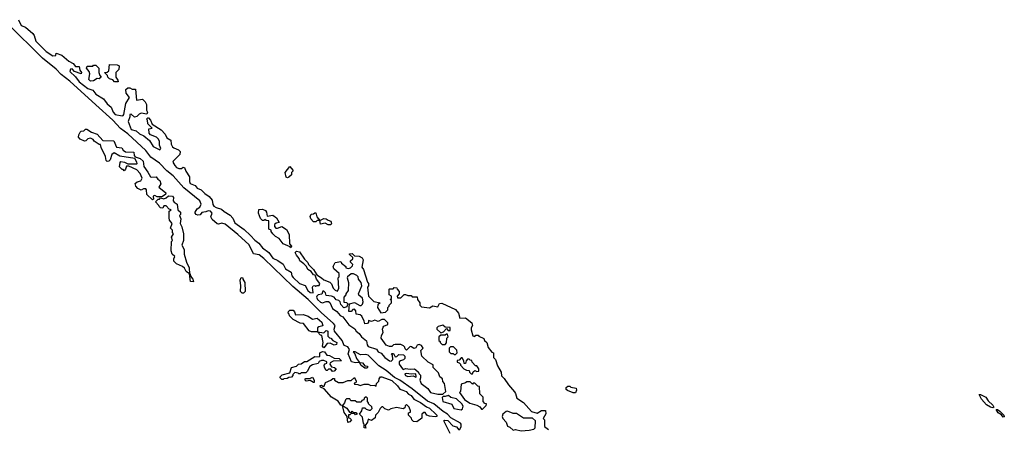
# Model space of a CAD drawing. Extents: x 2219101 to 2444320, y 201258 to 358766.
# Tile 16 of 256: x 2244773 to 2253455, y 239551 to 243161. Entities that reach past the tile are written whole.
import ezdxf

# ---------------------------------------------------------------- set-up
doc = ezdxf.new("R2010")
doc.units = 0

msp = doc.modelspace()

# ---------------------------------------------------------------- linework, layer by layer
at = {"layer": '0CON10XD'}
for points in [[(2248568.8, 239515), (2248512.5, 239625), (2248518.3, 239631.7), (2248547.4, 239627.4), (2248592.4, 239582.4), (2248625, 239573.3), (2248645, 239547.5), (2248655, 239553.3), (2248666.4, 239573.6), (2248666.2, 239595), (2248659.6, 239605), (2248573.4, 239653.4), (2248546.2, 239685), (2248507.8, 239707.8), (2248425, 239775.4), (2248368.8, 239798.8), (2248235, 239907.6), (2248124.4, 239985), (2248078.1, 240008.1), (2248005, 240068.4), (2247940.4, 240110.4), (2247845, 240203.2), (2247825, 240209.1), (2247776.6, 240206.6), (2247730, 240235), (2247712.5, 240235), (2247726.7, 240216.7), (2247742.5, 240175), (2247770, 240140), (2247795, 240136.7), (2247815, 240110), (2247838.3, 240108.3), (2247840, 240095), (2247835, 240090), (2247815, 240090), (2247783.6, 240113.6), (2247770, 240140), (2247735, 240137.5), (2247700, 240145), (2247685, 240180), (2247670, 240215), (2247680, 240255), (2247665, 240277.5), (2247635, 240290), (2247615, 240333.3), (2247547.5, 240415), (2247546.4, 240435), (2247555.3, 240465), (2247540.8, 240485), (2247429.7, 240579.7), (2247315.3, 240695), (2247181, 240811), (2246926.5, 241056.5), (2246885, 241088.3), (2246835, 241096.4), (2246796, 241176), (2246697.3, 241267.3), (2246585, 241359.3), (2246555, 241368.8), (2246525, 241360.4), (2246515, 241363.3), (2246470.8, 241400.8), (2246459.6, 241425), (2246469.7, 241455), (2246454, 241475), (2246435, 241476.6), (2246415, 241466.5), (2246378.3, 241461.7), (2246365, 241440), (2246345, 241437.5), (2246330, 241445), (2246320, 241455), (2246320, 241465), (2246337.5, 241495), (2246361.7, 241508.3), (2246372.7, 241535), (2246360.3, 241565), (2246220.6, 241680.6), (2246125.3, 241785), (2246069.7, 241829.7), (2246005, 241898.1), (2245930.2, 241950.2), (2245885, 242008.4), (2245726, 242156), (2245662.9, 242202.9), (2245594.6, 242275), (2245445, 242409.4), (2245215, 242620.8), (2245139, 242679), (2245093.3, 242725), (2244972.7, 242822.7), (2244666.2, 243126.2)], [(2244761.1, 243161.1), (2244785, 243109.2), (2244824.6, 243094.6), (2244890, 243040), (2244901.5, 243021.5), (2244915, 242971.1), (2244972, 242915), (2245005, 242882.1), (2245065, 242842.9), (2245092.5, 242845), (2245095, 242867.5), (2245145, 242850), (2245207.5, 242795), (2245243.9, 242773.9), (2245265, 242750), (2245298.3, 242748.3), (2245302.5, 242715), (2245316.7, 242695), (2245315, 242683.3), (2245257.5, 242705), (2245235, 242727.5), (2245220, 242725), (2245215, 242704), (2245266.2, 242656.2), (2245296.1, 242615), (2245375, 242555.6), (2245419.2, 242539.2), (2245445, 242506), (2245513.1, 242463.1), (2245545, 242418.6), (2245579.2, 242389.2), (2245598.2, 242345), (2245615, 242326.5), (2245675, 242314.5), (2245685, 242316), (2245691.4, 242325), (2245707.5, 242422.5), (2245742.5, 242475), (2245712.5, 242515), (2245710, 242545), (2245725, 242560), (2245745, 242560), (2245765, 242550), (2245795, 242550), (2245801.7, 242451.7), (2245855, 242460), (2245878.3, 242438.3), (2245890, 242415), (2245890, 242365), (2245900, 242345), (2245895, 242330), (2245845, 242337.5), (2245825, 242327.5), (2245805, 242307.5), (2245785, 242303.3), (2245755, 242330), (2245743.9, 242326.1), (2245743.8, 242305), (2245728.5, 242265), (2245754.4, 242194.4), (2245800.8, 242180.8), (2245830.6, 242155), (2245866.3, 242136.3), (2245917.2, 242097.2), (2245951.1, 242045), (2246010, 242015), (2246016.1, 242026.1), (2246006.7, 242055), (2246006.4, 242086.4), (2245997, 242107), (2245980, 242125), (2245925, 242147.5), (2245915, 242160), (2245911.7, 242198.3), (2245940, 242205), (2245902.5, 242242.5), (2245900, 242275), (2245890, 242285), (2245902.5, 242297.5), (2245910, 242295), (2245927, 242277), (2245941.7, 242241.7), (2246019.5, 242189.5), (2246055, 242152.5), (2246070.7, 242120.7), (2246105, 242100), (2246107.5, 242065), (2246121.7, 242041.7), (2246131.7, 242031.7), (2246173.6, 242013.6), (2246188.3, 241998.3), (2246186.1, 241973.9), (2246126.2, 241915), (2246124.3, 241905), (2246140, 241875), (2246155, 241858.9), (2246175, 241850), (2246199.2, 241850.8), (2246215, 241862.5), (2246225, 241860), (2246237.5, 241825), (2246271.2, 241775), (2246269.5, 241735), (2246275, 241718.6), (2246320.8, 241700.8), (2246338.6, 241675), (2246372.8, 241662.8), (2246405, 241628.5), (2246444, 241604), (2246470, 241570), (2246475, 241532), (2246485, 241517.1), (2246505.7, 241505), (2246552.7, 241492.7), (2246575, 241470), (2246629.3, 241439.3), (2246651.7, 241411.7), (2246670.5, 241370.5), (2246751.6, 241311.6), (2246809.5, 241259.5), (2246845, 241217.5), (2246881.3, 241191.3), (2246915, 241149.5), (2246970.1, 241110.1), (2247005, 241058.5), (2247049.5, 241039.5), (2247096.2, 241006.2), (2247117.1, 240965), (2247166, 240935), (2247173.4, 240905), (2247185, 240890), (2247241.1, 240835), (2247289.8, 240819.8), (2247314.1, 240775), (2247335, 240756.7), (2247360, 240755), (2247353.3, 240805), (2247360, 240815), (2247375, 240820), (2247385, 240812.5), (2247395, 240820), (2247415, 240820), (2247420, 240835), (2247390, 240875), (2247378.3, 240908.3), (2247363.6, 240913.6), (2247343, 240943), (2247315, 240960), (2247302.5, 240985), (2247279.3, 241009.3), (2247242.5, 241035), (2247236.1, 241056.1), (2247212.5, 241085), (2247201.7, 241108.3), (2247215, 241120), (2247240, 241115), (2247285, 241050), (2247315, 241020), (2247320, 241005), (2247365, 240960), (2247391.7, 240911.7), (2247435, 240887.5), (2247455, 240867.5), (2247508.3, 240848.3), (2247523.6, 240833.6), (2247537.5, 240795), (2247555, 240777.5), (2247575, 240770), (2247587.5, 240795), (2247580, 240885), (2247590, 240895), (2247590, 240925), (2247543.3, 240965), (2247537.5, 240985), (2247555, 241020), (2247605, 241030), (2247610, 241015), (2247650, 240985), (2247650, 240975), (2247671.7, 240968.3), (2247690, 240975), (2247707, 240993), (2247710, 241005), (2247690, 241025), (2247690, 241035), (2247710, 241055), (2247710, 241065), (2247681.7, 241091.7), (2247681.7, 241098.3), (2247705, 241100), (2247725, 241080), (2247765, 241076.7), (2247793, 241063), (2247802.5, 241045), (2247790.7, 240980.7), (2247805, 240960), (2247838.3, 240848.3), (2247850, 240835), (2247850, 240815), (2247840, 240805), (2247850, 240725), (2247895, 240677.5), (2247950, 240665), (2247931.7, 240648.3), (2247927.5, 240625), (2247958.3, 240578.3), (2247997, 240583), (2248020, 240605), (2248020, 240625), (2248030, 240635), (2248030, 240645), (2248050, 240665), (2248050, 240685), (2248040, 240695), (2248050, 240705), (2248050, 240725), (2248030, 240735), (2248030, 240785), (2248035, 240790), (2248065, 240790), (2248075, 240800), (2248098.3, 240798.3), (2248100, 240785), (2248120, 240765), (2248120, 240745), (2248100, 240725), (2248105, 240710), (2248135, 240710), (2248161.7, 240738.3), (2248175, 240740), (2248195, 240730), (2248225, 240730), (2248235, 240720), (2248278.3, 240718.3), (2248280, 240695), (2248300, 240665), (2248300, 240645), (2248315, 240630), (2248385, 240622.5), (2248415, 240640), (2248460, 240630), (2248467, 240643), (2248475, 240660), (2248495, 240662.5), (2248615, 240607.5), (2248643.3, 240575), (2248655, 240530), (2248705, 240532.5), (2248759.3, 240489.3), (2248767, 240467), (2248752.5, 240445), (2248753, 240427), (2248770, 240375), (2248785, 240370), (2248795, 240380), (2248815, 240380), (2248821.7, 240371.7), (2248865, 240352.5), (2248872.5, 240335), (2248892.5, 240315), (2248903, 240273), (2248935, 240230), (2248950, 240225), (2248950, 240185), (2248967.5, 240165), (2248985, 240110), (2249017.5, 240055), (2249021.7, 240021.7), (2249045, 240000), (2249081.7, 239941.7), (2249135, 239882.5), (2249145.9, 239865.9), (2249157, 239827), (2249215, 239786.7), (2249285, 239707.5), (2249335, 239692.5), (2249375, 239716.7), (2249408.3, 239718.3), (2249411.7, 239688.3), (2249390, 239645), (2249400, 239635), (2249400, 239575), (2249435, 239550)], [(2245398.3, 242618.3), (2245382.5, 242635), (2245390, 242685), (2245385.9, 242705.9), (2245362.5, 242735), (2245368.3, 242751.7), (2245417.5, 242752.5), (2245425, 242760), (2245445, 242760), (2245470, 242735), (2245470, 242695), (2245478.3, 242668.3), (2245490, 242655), (2245475, 242640), (2245455, 242642.5), (2245425, 242622.5), (2245398.3, 242618.3)], [(2245635, 242612.5), (2245610, 242615), (2245595, 242630), (2245565, 242640), (2245550, 242655), (2245548.3, 242668.3), (2245520, 242695), (2245545, 242700), (2245558.3, 242711.7), (2245565, 242767.5), (2245633, 242763), (2245650, 242755), (2245647, 242723), (2245620, 242695), (2245620, 242655), (2245637, 242627), (2245640, 242615), (2245635, 242612.5)], [(2245945, 241572.5), (2245895, 241620), (2245891.7, 241661.7), (2245885, 241670), (2245865, 241670), (2245845, 241657.5), (2245815, 241673.3), (2245797.5, 241695), (2245791.7, 241718.3), (2245808.3, 241731.7), (2245840, 241740), (2245852.5, 241765), (2245835.8, 241805.8), (2245805, 241837.5), (2245735, 241870), (2245715, 241870), (2245707, 241843), (2245695, 241830), (2245685, 241840), (2245675, 241840), (2245653, 241863), (2245658.3, 241901.7), (2245665, 241910), (2245697, 241907), (2245725, 241890), (2245805, 241890), (2245810, 241895), (2245807, 241907), (2245788.3, 241938.3), (2245655, 241957.5), (2245605, 241987.5), (2245585, 241972.5), (2245570, 241925), (2245560, 241915), (2245545, 241912.5), (2245535, 241920), (2245528.8, 241955), (2245490, 242035), (2245485, 242060), (2245475, 242060), (2245430.7, 242090.7), (2245420, 242105), (2245396.4, 242116.4), (2245375, 242112.5), (2245355, 242092.5), (2245345, 242090), (2245305, 242107.5), (2245292.5, 242125), (2245293, 242147), (2245305, 242170), (2245315, 242180), (2245337, 242183), (2245352.5, 242197.5), (2245365, 242197.5), (2245405, 242170), (2245455, 242152.5), (2245505, 242097.5), (2245602.5, 242092.5), (2245625, 242036.7), (2245672.5, 242032.5), (2245685, 242012.5), (2245705, 241997.5), (2245780, 241995), (2245783, 241963), (2245791.7, 241951.7), (2245835, 241936.7), (2245862.5, 241915), (2245868.3, 241868.3), (2245901.7, 241818.3), (2245925, 241777.5), (2245935, 241772.5), (2245975, 241777.5), (2245990, 241755), (2246010, 241745), (2246016.7, 241715), (2246000, 241685), (2246060, 241635), (2246058.3, 241621.7), (2246025, 241600), (2245985, 241600), (2245965, 241612.5), (2245955, 241610), (2245950, 241605), (2245951.7, 241578.3), (2245945, 241572.5)], [(2247135, 241767.5), (2247123.9, 241773.9), (2247113.3, 241815), (2247155, 241866.7), (2247180, 241835), (2247180, 241825), (2247170, 241815), (2247170, 241795), (2247145, 241772.5), (2247135, 241767.5)], [(2246305, 240850), (2246280, 240855), (2246270, 240920), (2246240.7, 240940.7), (2246225, 240970), (2246207, 240987), (2246155, 241010), (2246133, 241033), (2246132.5, 241055), (2246140, 241075), (2246117.5, 241095), (2246107.5, 241125), (2246110, 241205), (2246120, 241215), (2246110, 241245), (2246130, 241275), (2246120, 241285), (2246120, 241305), (2246103, 241323), (2246117.5, 241365), (2246092.5, 241395), (2246090, 241415), (2246090, 241475), (2246107.5, 241485), (2246091.7, 241491.7), (2246065, 241520), (2246045, 241520), (2246035, 241500), (2246015, 241502.5), (2246003.6, 241513.6), (2246000, 241525), (2245970, 241555), (2245995, 241580), (2246005, 241580), (2246015, 241590), (2246045, 241582.5), (2246065, 241590), (2246085, 241610), (2246120, 241605), (2246130, 241595), (2246127.5, 241565), (2246133.6, 241553.6), (2246160, 241535), (2246167.5, 241485), (2246190, 241465), (2246190, 241445), (2246182.5, 241435), (2246193.3, 241405), (2246187.5, 241365), (2246202.5, 241335), (2246216.7, 241275), (2246216.7, 241215), (2246202.5, 241175), (2246222.5, 241135), (2246222.5, 241095), (2246242.5, 241025), (2246266, 240975), (2246270, 240920), (2246275, 240920), (2246280, 240900), (2246300, 240875), (2246305, 240850)], [(2247165, 241150), (2247158.3, 241158.3), (2247095, 241186.7), (2247061.7, 241231.7), (2247029.3, 241249.3), (2247005, 241272.5), (2246990, 241295), (2246990, 241305), (2246970, 241315), (2246968.3, 241388.3), (2246945, 241390), (2246935, 241400), (2246925, 241390), (2246915, 241390), (2246895, 241410), (2246880, 241455), (2246881.7, 241488.3), (2246915, 241492.5), (2246939.3, 241479.3), (2246950, 241465), (2246955, 241430), (2247005, 241437.5), (2247037.5, 241415), (2247060, 241375), (2247033, 241367), (2247020, 241355), (2247018.3, 241338.3), (2247030, 241325), (2247046.4, 241323.6), (2247085, 241340), (2247125, 241312.5), (2247149.3, 241269.3), (2247152.5, 241185), (2247170, 241165), (2247165, 241150)], [(2247515, 241352.5), (2247493, 241353), (2247465, 241367.5), (2247425, 241360), (2247420, 241390), (2247395, 241390), (2247385, 241380), (2247365, 241380), (2247340, 241405), (2247333.3, 241426.7), (2247341.7, 241448.3), (2247365, 241450), (2247375, 241460), (2247385, 241460), (2247393, 241423), (2247420, 241390), (2247455, 241410), (2247475, 241407.5), (2247493, 241393), (2247517.5, 241385), (2247522.5, 241365), (2247515, 241352.5)], [(2246745, 240750), (2246735, 240750), (2246720, 240765), (2246723.3, 240815), (2246717.5, 240865), (2246725, 240890), (2246740, 240885), (2246740, 240875), (2246757.5, 240845), (2246760, 240765), (2246745, 240750)], [(2248505, 239860), (2248530, 239885), (2248520, 239955), (2248503, 239973), (2248500, 239995), (2248477.5, 240015), (2248465, 240050), (2248420, 240095), (2248418.3, 240118.3), (2248375, 240142.5), (2248320, 240195), (2248310, 240245), (2248330, 240265), (2248315, 240290), (2248295, 240297.5), (2248278.3, 240291.7), (2248265, 240270), (2248247.5, 240262.5), (2248228.3, 240278.3), (2248215, 240280), (2248185, 240250), (2248171.7, 240261.7), (2248170, 240275), (2248158.3, 240288.3), (2248135, 240297.5), (2248085, 240300), (2248070, 240295), (2248055, 240280), (2248035, 240280), (2248003, 240293), (2247960, 240355), (2247963, 240377), (2247977.5, 240405), (2247972.5, 240435), (2247978.3, 240451.7), (2247985, 240460), (2248020, 240475), (2248018.3, 240488.3), (2247988.3, 240518.3), (2247965, 240520), (2247935, 240502.5), (2247905, 240512.5), (2247875, 240502.5), (2247850, 240510), (2247850, 240495), (2247840, 240485), (2247815, 240480), (2247810, 240505), (2247788.3, 240548.3), (2247775, 240560), (2247740, 240565), (2247737.5, 240595), (2247725, 240610), (2247711.7, 240608.3), (2247695, 240590), (2247675, 240590), (2247681.7, 240658.3), (2247725, 240670), (2247773, 240643), (2247785, 240642.5), (2247797, 240653), (2247802.5, 240675), (2247796.1, 240706.1), (2247763.6, 240733.6), (2247760, 240745), (2247790, 240815), (2247782.5, 240845), (2247760, 240875), (2247756.2, 240896.2), (2247746.4, 240906.4), (2247715, 240920), (2247695, 240920), (2247662.5, 240895), (2247660, 240885), (2247672.5, 240845), (2247670, 240775), (2247650, 240745), (2247650, 240735), (2247630, 240715), (2247631.7, 240671.7), (2247655, 240667.5), (2247670, 240655), (2247660, 240645), (2247658.3, 240631.7), (2247631.7, 240621.7), (2247605, 240650), (2247597.5, 240675), (2247586.4, 240686.4), (2247563, 240693), (2247546.1, 240716.1), (2247523.6, 240723.6), (2247475, 240730), (2247470, 240755), (2247455, 240770), (2247445, 240770), (2247436.4, 240743.6), (2247405, 240736.2), (2247393.3, 240725), (2247390, 240715), (2247398.9, 240695), (2247425, 240672.1), (2247442.5, 240665), (2247475, 240677.5), (2247497, 240677), (2247508.3, 240668.3), (2247530, 240615), (2247569.4, 240589.4), (2247600, 240555), (2247622.5, 240542.5), (2247675, 240471.4), (2247726.9, 240436.9), (2247741.2, 240415), (2247766.9, 240396.9), (2247785.7, 240365), (2247831.3, 240331.3), (2247835.5, 240295), (2247845, 240279.6), (2247918.9, 240258.9), (2247935, 240234.2), (2247961.7, 240221.7), (2247991.4, 240185), (2248035, 240154.3), (2248047.1, 240152.9), (2248062.5, 240165), (2248060, 240205), (2248050, 240215), (2248055, 240220), (2248068.3, 240218.3), (2248085, 240190), (2248097, 240193), (2248115, 240210), (2248158.3, 240208.3), (2248170, 240195), (2248170, 240175), (2248157, 240163), (2248130, 240155), (2248120, 240145), (2248117.5, 240125), (2248147.5, 240085), (2248155, 240077.5), (2248175, 240087.5), (2248215, 240080), (2248253, 240083), (2248266.1, 240076.1), (2248290, 240055), (2248291.7, 240041.7), (2248307, 240027), (2248307.5, 240005), (2248300, 239985), (2248312, 239955), (2248372.1, 239912.1), (2248395, 239874.7), (2248460.7, 239860.7), (2248505, 239860)], [(2247455, 240270), (2247442.5, 240285), (2247450, 240315), (2247438.3, 240378.3), (2247425, 240380), (2247400, 240410), (2247345, 240410), (2247325, 240420), (2247275, 240482.5), (2247245, 240487.5), (2247185, 240520), (2247151.7, 240551.7), (2247150, 240565), (2247140, 240575), (2247141.7, 240588.3), (2247155, 240600), (2247185, 240600), (2247197, 240587), (2247205, 240560), (2247271.7, 240561.7), (2247317, 240547), (2247355, 240523.3), (2247395, 240530), (2247436, 240495), (2247447, 240463), (2247410, 240455), (2247397.5, 240445), (2247400, 240410), (2247455, 240400), (2247475, 240422.5), (2247485, 240420), (2247490, 240415), (2247490.7, 240370.7), (2247505, 240357.5), (2247517.5, 240355), (2247533.3, 240333.3), (2247570, 240315), (2247565, 240300), (2247545, 240292.5), (2247511.7, 240311.7), (2247483, 240307), (2247455, 240270)], [(2248485, 240400), (2248509.3, 240410.7), (2248535, 240440), (2248551.7, 240421.7), (2248568.3, 240421.7), (2248568.3, 240448.3), (2248525, 240450), (2248505, 240470), (2248461.7, 240458.3), (2248450, 240445), (2248450, 240435), (2248485, 240400)], [(2248498.3, 240298.3), (2248525, 240300), (2248537, 240313), (2248540, 240355), (2248550, 240365), (2248545, 240390), (2248535, 240390), (2248525, 240380), (2248485, 240380), (2248470, 240365), (2248470, 240335), (2248480, 240325), (2248480, 240315), (2248498.3, 240298.3)], [(2247095, 239990), (2247085, 239990), (2247070, 240005), (2247070, 240015), (2247088.3, 240031.7), (2247155, 240050), (2247170, 240095), (2247212.5, 240107.5), (2247230, 240125), (2247255, 240127.5), (2247285, 240147.5), (2247305, 240147.5), (2247375, 240192.5), (2247415, 240190), (2247420, 240195), (2247420, 240225), (2247443, 240237), (2247460, 240235), (2247480, 240205), (2247505, 240202.5), (2247545, 240176.7), (2247590, 240175), (2247610, 240155), (2247537, 240153), (2247511.7, 240138.3), (2247507.5, 240125), (2247521.7, 240101.7), (2247550, 240095), (2247562.5, 240085), (2247545, 240062.5), (2247531.7, 240061.7), (2247515, 240080), (2247495, 240080), (2247485, 240070), (2247475, 240070), (2247460, 240095), (2247456.7, 240115), (2247465, 240127.5), (2247480, 240135), (2247480, 240145), (2247455, 240156.7), (2247435, 240157.5), (2247415, 240150), (2247405, 240132.5), (2247355, 240120), (2247330, 240105), (2247308.3, 240061.7), (2247295, 240047.5), (2247255, 240050), (2247245, 240040), (2247235, 240040), (2247227, 240047), (2247198.3, 240051.7), (2247180, 240035), (2247180, 240025), (2247168.3, 240011.7), (2247145, 240007.5), (2247131.7, 239998.3), (2247103, 239997), (2247095, 239990)], [(2248615, 240210), (2248630, 240225), (2248628.3, 240248.3), (2248598.3, 240278.3), (2248571.7, 240278.3), (2248560, 240265), (2248560, 240235), (2248575, 240220), (2248595, 240220), (2248605, 240210), (2248615, 240210)], [(2248765, 240040), (2248771.7, 240058.3), (2248785, 240070), (2248805, 240060), (2248820, 240065), (2248822.5, 240085), (2248805, 240110), (2248791.7, 240111.7), (2248761.7, 240141.7), (2248758.3, 240158.3), (2248745, 240160), (2248735, 240170), (2248721.7, 240168.3), (2248710, 240155), (2248705, 240130), (2248691.7, 240131.7), (2248690, 240155), (2248675, 240180), (2248665, 240180), (2248648.3, 240161.7), (2248631.7, 240158.3), (2248631.7, 240141.7), (2248648.3, 240138.3), (2248660, 240125), (2248660, 240115), (2248690, 240085), (2248713, 240073), (2248735, 240070), (2248740, 240055), (2248755, 240040), (2248765, 240040)], [(2247365, 239962.5), (2247335, 239980), (2247300, 239975), (2247290, 239985), (2247290, 239995), (2247295, 240000), (2247331.7, 239998.3), (2247355, 240010), (2247370, 239985), (2247370, 239965), (2247365, 239962.5)], [(2247825, 239560), (2247810, 239565), (2247810, 239595), (2247803.6, 239603.6), (2247797, 239657), (2247770, 239685), (2247790, 239715), (2247795, 239740), (2247815, 239740), (2247828.3, 239728.3), (2247855, 239720), (2247865, 239720), (2247880, 239735), (2247878.3, 239748.3), (2247850, 239775), (2247850, 239785), (2247840, 239795), (2247840, 239825), (2247828.3, 239838.3), (2247810, 239825), (2247808.3, 239811.7), (2247790, 239805), (2247785, 239790), (2247745, 239790), (2247731.7, 239801.7), (2247693, 239803), (2247685, 239820), (2247655, 239820), (2247645, 239810), (2247636.7, 239783.3), (2247620, 239760), (2247658.3, 239738.3), (2247681.7, 239701.7), (2247695, 239700), (2247705, 239710), (2247715, 239700), (2247738.3, 239698.3), (2247750, 239685), (2247735, 239680), (2247725, 239690), (2247695, 239690), (2247685, 239680), (2247671.7, 239678.3), (2247671.7, 239651.7), (2247685, 239650), (2247700, 239635), (2247685, 239617.5), (2247665, 239610), (2247660, 239665), (2247635, 239700), (2247620, 239760), (2247605, 239762.5), (2247580, 239800), (2247522.5, 239835), (2247458.3, 239908.3), (2247425, 239922.5), (2247421.7, 239938.3), (2247435, 239940), (2247445, 239930), (2247458.3, 239931.7), (2247470, 239965), (2247517, 239983), (2247535, 240000), (2247548.3, 239998.3), (2247550, 239985), (2247583, 239963), (2247625, 239962.5), (2247665, 239982.5), (2247695, 239980), (2247725, 240007.5), (2247740, 239975), (2247738.3, 239961.7), (2247721.7, 239958.3), (2247725, 239950), (2247755, 239947.5), (2247775, 239936.7), (2247810.7, 239949.3), (2247845, 239950), (2247868.3, 239938.3), (2247905, 239940), (2247915, 239930), (2247920, 239955), (2247940, 239975), (2247942.5, 239995), (2247955, 240012.5), (2247965, 240013.8), (2248055, 239980), (2248105.5, 239935.5), (2248123.6, 239903.6), (2248150, 239895), (2248181.2, 239885), (2248201.7, 239861.7), (2248225, 239848.6), (2248248.1, 239818.1), (2248307.4, 239787.4), (2248358.8, 239748.8), (2248385, 239736.2), (2248441.2, 239685), (2248450, 239675), (2248450, 239665), (2248435, 239661.2), (2248385, 239666.7), (2248362.5, 239675), (2248348.3, 239698.3), (2248335, 239700), (2248320, 239685), (2248319.3, 239650.7), (2248275, 239617.5), (2248245, 239620), (2248230, 239635), (2248228.3, 239648.3), (2248200, 239675), (2248200, 239695), (2248218.3, 239701.7), (2248220, 239715), (2248207, 239747), (2248185, 239770), (2248171.7, 239758.3), (2248168.3, 239741.7), (2248155, 239732.5), (2248095, 239743.8), (2248045, 239732), (2248025, 239721.2), (2247993, 239733), (2247975, 239750), (2247965, 239750), (2247950, 239735), (2247935, 239700), (2247910, 239675), (2247908.3, 239651.7), (2247875, 239630), (2247845, 239640), (2247840, 239615), (2247820, 239585), (2247825, 239560)], [(2248265, 240010), (2248270, 240015), (2248265, 240040), (2248225, 240037.5), (2248185, 240044), (2248170, 240040), (2248176.2, 240025), (2248195, 240015.8), (2248243, 240023), (2248265, 240010)], [(2248855, 239730), (2248885, 239760), (2248890, 239775), (2248875, 239780), (2248860, 239795), (2248860, 239835), (2248830, 239865), (2248828.3, 239928.3), (2248811.7, 239931.7), (2248787, 239957), (2248772.5, 239957.5), (2248765, 239950), (2248745, 239970), (2248715, 239970), (2248705, 239960), (2248665, 239950), (2248660, 239885), (2248650, 239875), (2248694.1, 239814.1), (2248741.7, 239781.7), (2248805, 239762.5), (2248829.3, 239749.3), (2248845, 239730), (2248855, 239730)], [(2249675, 239872.5), (2249653, 239873), (2249603, 239893), (2249593, 239903), (2249591.7, 239918.3), (2249605, 239930), (2249625, 239930), (2249633, 239923), (2249680, 239915), (2249682.5, 239895), (2249675, 239872.5)], [(2248665, 239722.5), (2248677, 239733), (2248682.5, 239755), (2248672.5, 239775), (2248625, 239820), (2248575, 239832.5), (2248555, 239850), (2248525, 239840), (2248508.3, 239841.7), (2248497.5, 239832.5), (2248505, 239797.5), (2248582.7, 239772.7), (2248600, 239735), (2248665, 239722.5)], [(2253355, 239740), (2253332.5, 239745), (2253298.3, 239768.3), (2253255, 239817.5), (2253232.5, 239857.5), (2253245, 239857.5), (2253292.5, 239835), (2253312.3, 239802.3), (2253354, 239765), (2253362.5, 239745), (2253355, 239740)], [(2253445, 239658.8), (2253428.8, 239678.8), (2253400.8, 239695), (2253382.5, 239725), (2253395, 239725.7), (2253415, 239712.5), (2253451.2, 239675), (2253455, 239660), (2253445, 239658.8)], [(2249195, 239537.5), (2249265, 239543.3), (2249305, 239553.3), (2249317.5, 239565), (2249320, 239625), (2249295, 239650), (2249215, 239650), (2249155, 239690), (2249125, 239690), (2249075, 239710), (2249061.7, 239708.3), (2249032.5, 239685), (2249026.7, 239665), (2249033.3, 239645), (2249063.3, 239615), (2249075, 239580), (2249095, 239570), (2249123, 239543), (2249145, 239550), (2249195, 239537.5)]]:
    msp.add_lwpolyline(points, dxfattribs=at)

doc.saveas('drawing.dxf')
